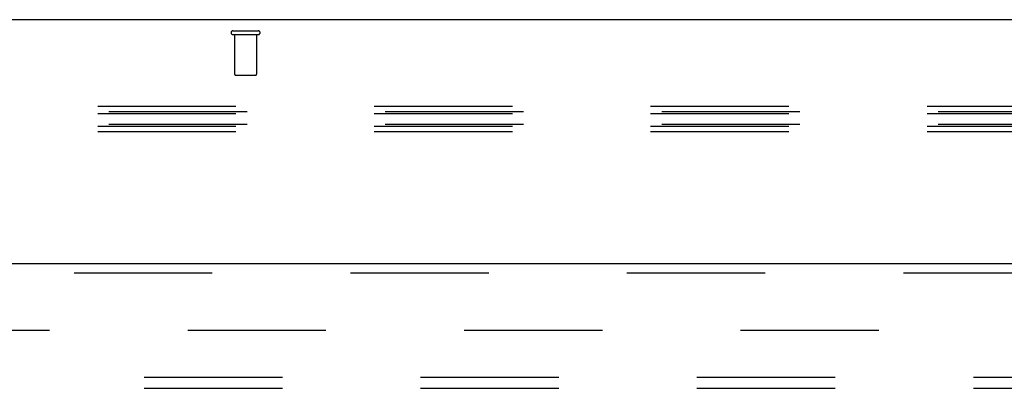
# Model space of a CAD drawing. Header units: inches. Extents: x 0 to 283, y 0 to 183.
# Tile 48 of 116: x 84.07 to 95.17, y 129.76 to 133.91. Entities that reach past the tile are written whole.
import ezdxf

# ---------------------------------------------------------------- set-up
doc = ezdxf.new("R2010")
doc.units = ezdxf.units.IN
doc.header["$LTSCALE"] = 15.583333
doc.header["$MEASUREMENT"] = 0
doc.linetypes.add('HIDDEN', pattern=[0.2, 0.1, -0.1])
doc.layers.get('0').update_dxf_attribs({"linetype": 'CONTINUOUS'})
for name, color, linetype in [('DEFAULT_2', 8, 'HIDDEN'), ('LEFTHAND_DOOR_ASSEMBLY', 7, 'CONTINUOUS'), ('SUBPANEL', 7, 'CONTINUOUS')]:
    doc.layers.add(name, color=color, linetype=linetype)

msp = doc.modelspace()

# ---------------------------------------------------------------- linework, layer by layer
at = {"color": 7, "linetype": 'Continuous'}
msp.add_line((139.425, 133.912), (62.05, 133.912), dxfattribs=at)
at = {"layer": 'DEFAULT_2', "color": 8, "linetype": 'HIDDEN'}
for p, q in [((86.471, 133.787), (86.755, 133.787)), ((86.471, 133.744), (86.755, 133.744)), ((86.489, 133.744), (86.489, 133.297)), ((86.737, 133.744), (86.737, 133.297)), ((86.499, 133.287), (86.727, 133.287)), ((139.488, 132.933), (61.988, 132.933)), ((139.613, 132.872), (61.863, 132.872)), ((139.488, 132.851), (61.988, 132.851)), ((139.613, 132.729), (61.863, 132.729)), ((139.488, 132.707), (61.988, 132.707)), ((139.488, 132.646), (61.988, 132.646)), ((64.144, 130.412), (99.113, 130.412))]:
    msp.add_line(p, q, dxfattribs=at)
for centre, radius, start, end in [((86.471, 133.765), 0.0215, 90, 270), ((86.755, 133.765), 0.0215, 270, 90), ((86.499, 133.297), 0.01, 180, 270), ((86.727, 133.297), 0.01, 270, 360)]:
    msp.add_arc(centre, radius, start, end, dxfattribs=at)
at = {"layer": 'LEFTHAND_DOOR_ASSEMBLY', "color": 3, "linetype": 'Continuous'}
msp.add_line((62.863, 131.162), (99.8, 131.162), dxfattribs=at)
at = {"layer": 'LEFTHAND_DOOR_ASSEMBLY', "color": 8, "linetype": 'HIDDEN'}
msp.add_line((62.863, 131.058), (99.8, 131.058), dxfattribs=at)
at = {"layer": 'SUBPANEL', "color": 8, "linetype": 'HIDDEN'}
for p, q in [((66.769, 129.881), (134.707, 129.881)), ((66.769, 129.756), (134.707, 129.756))]:
    msp.add_line(p, q, dxfattribs=at)

doc.saveas('drawing.dxf')
